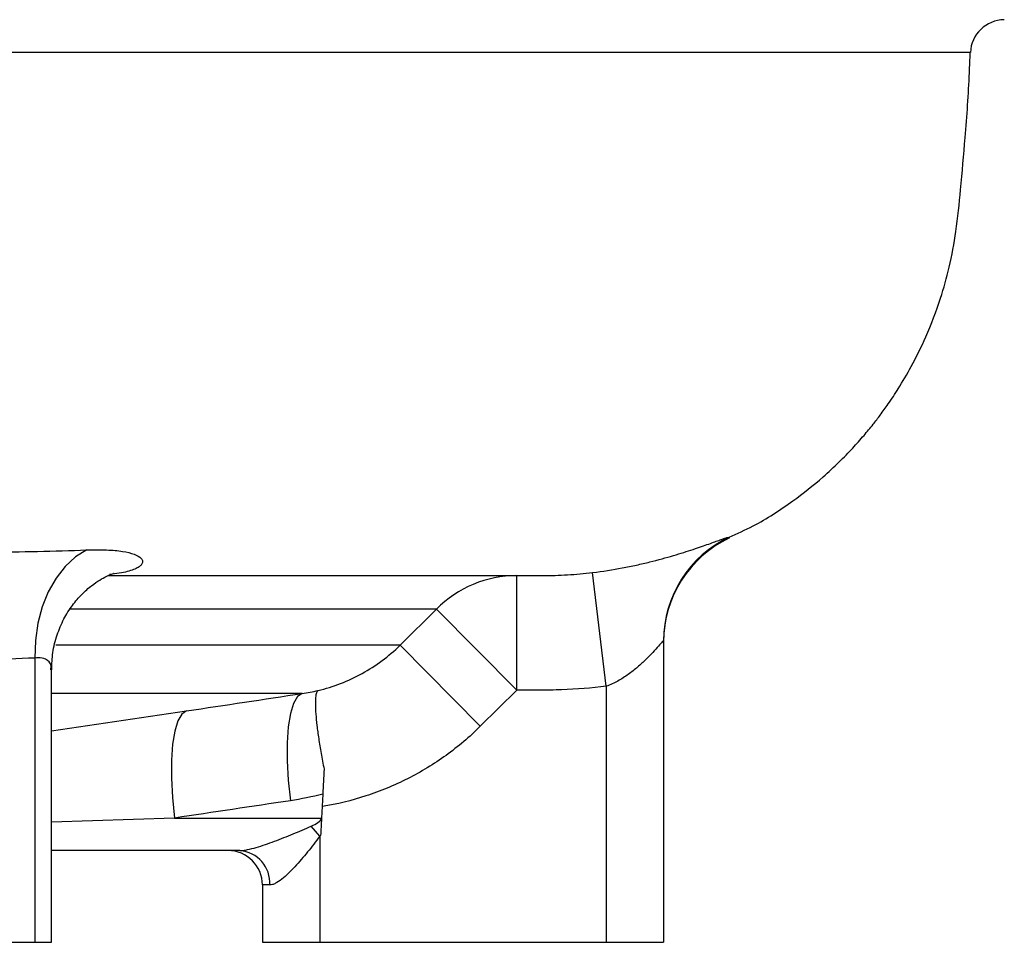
# Model space of a CAD drawing. Header units: millimetres. Extents: x 2412 to 3470, y 1425 to 4760.
# Tile 4 of 8: x 3297 to 3469, y 1749 to 1910. Entities that reach past the tile are written whole.
import ezdxf

# ---------------------------------------------------------------- set-up
doc = ezdxf.new("R2010")
doc.units = ezdxf.units.MM
doc.header["$LTSCALE"] = 2

msp = doc.modelspace()

# ---------------------------------------------------------------- linework, layer by layer
at = {"color": 7, "linetype": 'Continuous', "lineweight": 25}
for p, q in [((3421.12, 1820.17), (3421.11, 1820.17)), ((3384.07, 1793.44), (3384.07, 1813.44)), ((3385.27, 1813.44), (3388.55, 1813.44)), ((3399.69, 1794.11), (3397.29, 1813.96)), ((3363.69, 1801.27), (3370.05, 1807.58)), ((3384.07, 1793.44), (3370.05, 1807.58)), ((3377.7, 1787.13), (3363.69, 1801.27)), ((3409.69, 1802.07), (3409.69, 1749.44)), ((3299.96, 1799.04), (3299.96, 1749.44)), ((3302.89, 1749.44), (3302.89, 1797.01)), ((3399.69, 1794.11), (3399.69, 1749.44)), ((3384.07, 1793.44), (3377.7, 1787.13)), ((3350.21, 1775.31), (3349.99, 1771.12)), ((3324.36, 1771.12), (3349.99, 1771.12)), ((3349.69, 1767.97), (3348.2, 1769.71)), ((3349.99, 1771.12), (3349.98, 1770.98)), ((3349.69, 1767.97), (3349.69, 1749.44)), ((3335.74, 1765.44), (3302.89, 1765.44)), ((3339.69, 1759.44), (3339.69, 1749.44)), ((3340.97, 1759.44), (3339.69, 1759.44)), ((3264.6, 1749.44), (3299.96, 1749.44)), ((3299.96, 1749.44), (3302.89, 1749.44)), ((3339.69, 1749.44), (3349.69, 1749.44)), ((3349.69, 1749.44), (3399.69, 1749.44)), ((3399.69, 1749.44), (3409.69, 1749.44))]:
    msp.add_line(p, q, dxfattribs=at)
at = {"color": 8, "linetype": 'Continuous', "lineweight": 25}
for p, q in [((3421.16, 1820.15), (3421.12, 1820.17)), ((3363.69, 1801.27), (3303.64, 1801.27)), ((3346.63, 1792.86), (3302.89, 1792.86)), ((3302.89, 1786.34), (3326.45, 1789.83)), ((3324.36, 1771.12), (3302.89, 1770.39))]:
    msp.add_line(p, q, dxfattribs=at)
at = {"color": 7, "linetype": 'Continuous', "lineweight": 25, "flags": 128}
for points in [[(3309.03, 1817.91), (3307.06, 1816.68), (3305.26, 1815.02), (3303.67, 1812.98), (3302.32, 1810.61), (3301.26, 1807.97), (3300.5, 1805.11), (3300.06, 1802.11), (3299.96, 1799.04)], [(3346.63, 1792.86), (3345.81, 1792.31), (3345.11, 1791.13), (3344.56, 1789.35), (3344.19, 1787.04), (3344, 1784.26), (3344, 1781.12), (3344.19, 1777.71), (3344.56, 1774.15)], [(3326.45, 1789.83), (3325.62, 1789.27), (3324.93, 1788.09), (3324.38, 1786.31), (3324.01, 1783.99), (3323.82, 1781.22), (3323.81, 1778.08), (3323.99, 1774.68), (3324.36, 1771.12)]]:
    msp.add_lwpolyline(points, dxfattribs=at)
at = {"color": 7, "linetype": 'Continuous', "lineweight": 25}
for centre, radius, start, end in [((3469.21, 1904.44), 6, 90.7419, 177.4966), ((3429.69, 1802.07), 20, 115.2507, 179.9977), ((3429.69, 1801.89), 20, 115.0984, 180), ((3384.08, 1793.7), 19.73, 90.0449, 135.3186), ((3333.69, 1759.44), 6, 0, 90), ((3335.33, 1759.8), 5.65, 356.3463, 85.8073)]:
    msp.add_arc(centre, radius, start, end, dxfattribs=at)
for major_axis, ratio, end_param in [((44.81, 0), 0.133894, 6.207124), ((46.36, 0), 0.258819, 6.001004)]:
    msp.add_ellipse((3305.3, 1771.44), major_axis=major_axis, ratio=ratio, start_param=5.990405, end_param=end_param, dxfattribs=at)
at = {"color": 8, "linetype": 'Continuous', "lineweight": 25}
for points, knots in [([(3463.19, 1904.71), (3463.13, 1904.71), (3463.02, 1904.71), (3461.88, 1904.71), (3459.98, 1904.71), (3457.23, 1904.71), (3453.67, 1904.71), (3449.29, 1904.71), (3444.08, 1904.71), (3438.02, 1904.71), (3431.14, 1904.71), (3423.38, 1904.71), (3414.77, 1904.71), (3405.26, 1904.71), (3394.94, 1904.71), (3383.9, 1904.71), (3372.21, 1904.71), (3359.87, 1904.71), (3346.8, 1904.71), (3332.93, 1904.71), (3318.29, 1904.71), (3302.86, 1904.71), (3286.77, 1904.71), (3270.23, 1904.71), (3253.33, 1904.71), (3236.08, 1904.71), (3218.31, 1904.71), (3199.92, 1904.71), (3180.96, 1904.71), (3161.42, 1904.71), (3141.45, 1904.71), (3117.4, 1904.71), (3089.07, 1904.71), (3056.21, 1904.71), (3022.69, 1904.71), (3000.02, 1904.71), (2988.67, 1904.71)], [0, 0, 0, 0, 0.023432, 0.049456, 0.075953, 0.102492, 0.129161, 0.155873, 0.182892, 0.209956, 0.237158, 0.264407, 0.292186, 0.320015, 0.347993, 0.37602, 0.403382, 0.430791, 0.458343, 0.485944, 0.514095, 0.542296, 0.570652, 0.59906, 0.626448, 0.653883, 0.681463, 0.709091, 0.737272, 0.765505, 0.793894, 0.822335, 0.866269, 0.910398, 0.955108, 1, 1, 1, 1]), ([(3370.05, 1807.58), (3369.9, 1807.58), (3368.62, 1807.58), (3365.56, 1807.58), (3359.75, 1807.58), (3352.39, 1807.58), (3343.43, 1807.58), (3332.95, 1807.58), (3320.71, 1807.58), (3311.72, 1807.58), (3306.4, 1807.58), (3306.13, 1807.58)], [0, 0, 0, 0, 0.018602, 0.154809, 0.291017, 0.429389, 0.567761, 0.708502, 0.849242, 0.992374, 1, 1, 1, 1]), ([(3302.76, 1797.01), (3302.79, 1797.25), (3302.89, 1798.01), (3302.09, 1798.86), (3300.89, 1799.13), (3300.14, 1799.06), (3299.96, 1799.04)], [0, 0, 0, 0, 0.187574, 0.602539, 0.902578, 1, 1, 1, 1])]:
    msp.add_open_spline(points, degree=3, knots=knots, dxfattribs=at)
at = {"color": 7, "linetype": 'Continuous', "lineweight": 25}
for points, knots in [([(3421.13, 1820.15), (3422.54, 1820.77), (3426.45, 1822.49), (3431.91, 1826.11), (3436.83, 1829.97), (3440.24, 1833.14), (3442.61, 1835.57), (3444.57, 1837.77), (3446.16, 1839.7), (3447.57, 1841.53), (3449.05, 1843.59), (3450.89, 1846.38), (3453.15, 1850.25), (3455.72, 1855.48), (3457.93, 1861.29), (3459.65, 1867.45), (3460.83, 1873.79), (3461.56, 1881.37), (3462.4, 1890.6), (3462.97, 1898.59), (3463.14, 1903.54), (3463.19, 1904.71)], [0, 0, 0, 0, 0.045924, 0.127357, 0.194384, 0.23261, 0.266456, 0.295871, 0.320797, 0.341181, 0.364888, 0.396617, 0.441041, 0.498629, 0.570111, 0.626051, 0.689162, 0.761952, 0.852749, 0.965208, 1, 1, 1, 1]), ([(3397.29, 1813.96), (3399.07, 1814.18), (3400.8, 1814.45), (3403.31, 1814.92), (3404.14, 1815.09), (3405.75, 1815.44), (3406.52, 1815.62), (3408.75, 1816.17), (3410.12, 1816.55), (3412.03, 1817.11), (3412.64, 1817.3), (3413.79, 1817.66), (3414.33, 1817.84), (3415.87, 1818.35), (3416.77, 1818.66), (3418.34, 1819.22), (3419, 1819.46), (3419.79, 1819.74), (3420.02, 1819.83), (3420.42, 1819.96), (3420.59, 1820.02), (3421, 1820.15), (3421.15, 1820.18), (3421.16, 1820.15)], [0, 0, 0, 0, 0.125, 0.125, 0.1875, 0.1875, 0.25, 0.25, 0.375, 0.375, 0.4375, 0.4375, 0.5, 0.5, 0.625, 0.625, 0.75, 0.75, 0.8125, 0.8125, 0.875, 0.875, 1, 1, 1, 1]), ([(3274.42, 1817.5), (3280.25, 1817.44), (3286.05, 1817.45), (3297.59, 1817.58), (3303.33, 1817.71), (3309.03, 1817.91)], [0, 0, 0, 0, 0.5, 0.5, 1, 1, 1, 1]), ([(3309.03, 1817.91), (3310.29, 1817.96), (3311.44, 1817.96), (3313, 1817.89), (3313.5, 1817.86), (3314.42, 1817.77), (3314.86, 1817.72), (3316.08, 1817.53), (3316.75, 1817.36), (3317.84, 1816.97), (3318.24, 1816.73), (3318.74, 1816.23), (3318.83, 1815.96), (3318.72, 1815.55), (3318.63, 1815.41), (3318.38, 1815.13), (3318.21, 1815), (3317.77, 1814.73), (3317.51, 1814.61), (3316.88, 1814.36), (3316.51, 1814.24), (3315.26, 1813.92), (3314.23, 1813.74), (3313, 1813.62)], [0, 0, 0, 0, 0.125, 0.125, 0.1875, 0.1875, 0.25, 0.25, 0.375, 0.375, 0.5, 0.5, 0.625, 0.625, 0.6875, 0.6875, 0.75, 0.75, 0.8125, 0.8125, 0.875, 0.875, 1, 1, 1, 1]), ([(3302.92, 1797), (3302.95, 1798), (3303.01, 1800.08), (3303.79, 1803.08), (3304.96, 1805.86), (3306.47, 1808.25), (3308.14, 1810.2), (3309.82, 1811.68), (3311.3, 1812.69), (3312.48, 1813.32), (3313.29, 1813.66), (3313.72, 1813.79), (3313.67, 1813.78), (3313.66, 1813.78)], [0, 0, 0, 0, 0.109323, 0.226722, 0.338568, 0.445059, 0.545897, 0.64026, 0.723694, 0.801775, 0.879735, 0.960928, 1, 1, 1, 1]), ([(3312.79, 1813.44), (3315.58, 1813.44), (3323.17, 1813.44), (3333.98, 1813.44), (3345.68, 1813.44), (3356, 1813.44), (3365.2, 1813.44), (3373.11, 1813.44), (3378.43, 1813.44), (3381.85, 1813.44), (3383.84, 1813.44), (3384.83, 1813.44), (3385.27, 1813.44)], [0, 0, 0, 0, 0.071435, 0.194353, 0.31255, 0.439334, 0.562101, 0.690094, 0.824909, 0.886473, 0.94944, 1, 1, 1, 1]), ([(3388.55, 1813.44), (3390.01, 1813.44), (3391.47, 1813.48), (3394.38, 1813.66), (3395.84, 1813.79), (3397.29, 1813.96)], [0, 0, 0, 0, 0.5, 0.5, 1, 1, 1, 1]), ([(3349.39, 1793.37), (3350.73, 1793.69), (3352.04, 1794.1), (3354.61, 1795.1), (3355.88, 1795.69), (3359.5, 1797.69), (3361.7, 1799.33), (3363.69, 1801.27)], [0, 0, 0, 0, 0.25, 0.25, 0.5, 0.5, 1, 1, 1, 1]), ([(3409.69, 1802.07), (3409.69, 1802.09), (3409.67, 1802.08), (3409.59, 1802.01), (3409.52, 1801.95), (3409.28, 1801.69), (3409.05, 1801.43), (3408.49, 1800.8), (3408.15, 1800.42), (3407.41, 1799.63), (3407.01, 1799.21), (3406.13, 1798.34), (3405.65, 1797.9), (3404.64, 1797.03), (3404.1, 1796.6), (3402.95, 1795.78), (3402.34, 1795.38), (3401.07, 1794.68), (3400.4, 1794.37), (3399.69, 1794.11)], [0, 0, 0, 0, 0.0625, 0.0625, 0.125, 0.125, 0.25, 0.25, 0.375, 0.375, 0.5, 0.5, 0.625, 0.625, 0.75, 0.75, 0.875, 0.875, 1, 1, 1, 1]), ([(3299.96, 1799.04), (3294.07, 1798.79), (3288.18, 1798.62), (3276.39, 1798.45), (3270.5, 1798.44), (3264.6, 1798.5)], [0, 0, 0, 0, 0.5, 0.5, 1, 1, 1, 1]), ([(3399.69, 1794.11), (3397.1, 1793.79), (3394.5, 1793.59), (3391.24, 1793.47), (3390.59, 1793.46), (3389.28, 1793.44), (3388.63, 1793.44), (3386.68, 1793.44), (3385.37, 1793.44), (3384.07, 1793.44)], [0, 0, 0, 0, 0.5, 0.5, 0.625, 0.625, 0.75, 0.75, 1, 1, 1, 1]), ([(3349.39, 1793.37), (3349.36, 1793.35), (3349.34, 1793.33), (3349.29, 1793.28), (3349.26, 1793.25), (3349.19, 1793.15), (3349.15, 1793.07), (3349.05, 1792.76), (3348.99, 1792.48), (3348.95, 1791.96), (3348.93, 1791.76), (3348.92, 1791.34), (3348.92, 1791.12), (3348.93, 1790.4), (3348.95, 1789.86), (3349.05, 1788.65), (3349.11, 1787.97), (3349.28, 1786.54), (3349.38, 1785.77), (3349.62, 1784.16), (3349.76, 1783.3), (3350.08, 1781.51), (3350.25, 1780.59), (3350.44, 1779.64)], [0, 0, 0, 0, 0.03125, 0.03125, 0.0625, 0.0625, 0.125, 0.125, 0.25, 0.25, 0.3125, 0.3125, 0.375, 0.375, 0.5, 0.5, 0.625, 0.625, 0.75, 0.75, 0.875, 0.875, 1, 1, 1, 1]), ([(3377.7, 1787.13), (3375.83, 1785.27), (3373.83, 1783.58), (3369.6, 1780.54), (3367.37, 1779.18), (3363.85, 1777.39), (3362.64, 1776.84), (3360.22, 1775.83), (3358.99, 1775.38), (3355.25, 1774.17), (3352.7, 1773.55), (3350.09, 1773.13)], [0, 0, 0, 0, 0.25, 0.25, 0.5, 0.5, 0.625, 0.625, 0.75, 0.75, 1, 1, 1, 1]), ([(3335.74, 1765.44), (3335.94, 1765.44), (3336.15, 1765.45), (3336.6, 1765.51), (3336.84, 1765.56), (3337.57, 1765.71), (3338.08, 1765.84), (3339.12, 1766.15), (3339.66, 1766.32), (3340.72, 1766.68), (3341.26, 1766.88), (3342.88, 1767.48), (3343.96, 1767.91), (3346.09, 1768.79), (3347.15, 1769.24), (3348.2, 1769.71)], [0, 0, 0, 0, 0.0625, 0.0625, 0.125, 0.125, 0.25, 0.25, 0.375, 0.375, 0.5, 0.5, 0.75, 0.75, 1, 1, 1, 1]), ([(3349.98, 1770.98), (3349.96, 1770.5), (3349.93, 1770.02), (3349.88, 1769.06), (3349.86, 1768.58), (3349.83, 1768.1)], [0, 0, 0, 0, 0.5, 0.5, 1, 1, 1, 1]), ([(3349.69, 1767.97), (3349, 1767.03), (3348.29, 1766.1), (3347.21, 1764.76), (3346.84, 1764.32), (3346.1, 1763.46), (3345.72, 1763.03), (3344.96, 1762.22), (3344.58, 1761.83), (3343.82, 1761.1), (3343.43, 1760.76), (3342.68, 1760.16), (3342.31, 1759.91), (3341.78, 1759.64), (3341.6, 1759.56), (3341.28, 1759.46), (3341.12, 1759.44), (3340.97, 1759.44)], [0, 0, 0, 0, 0.25, 0.25, 0.375, 0.375, 0.5, 0.5, 0.625, 0.625, 0.75, 0.75, 0.875, 0.875, 0.9375, 0.9375, 1, 1, 1, 1])]:
    msp.add_open_spline(points, degree=3, knots=knots, dxfattribs=at)
for points in [[(3326.45, 1789.83), (3333.18, 1790.83), (3339.9, 1791.84), (3346.63, 1792.86)], [(3346.63, 1792.86), (3347.56, 1792.99), (3348.48, 1793.16), (3349.39, 1793.37)], [(3350.44, 1779.64), (3350.36, 1778.22), (3350.29, 1776.77), (3350.21, 1775.31)], [(3350.21, 1775.31), (3348.34, 1774.82), (3346.46, 1774.44), (3344.56, 1774.15)], [(3344.56, 1774.15), (3337.83, 1773.14), (3331.09, 1772.13), (3324.36, 1771.12)]]:
    msp.add_open_spline(points, degree=3, dxfattribs=at)

doc.saveas('drawing.dxf')
